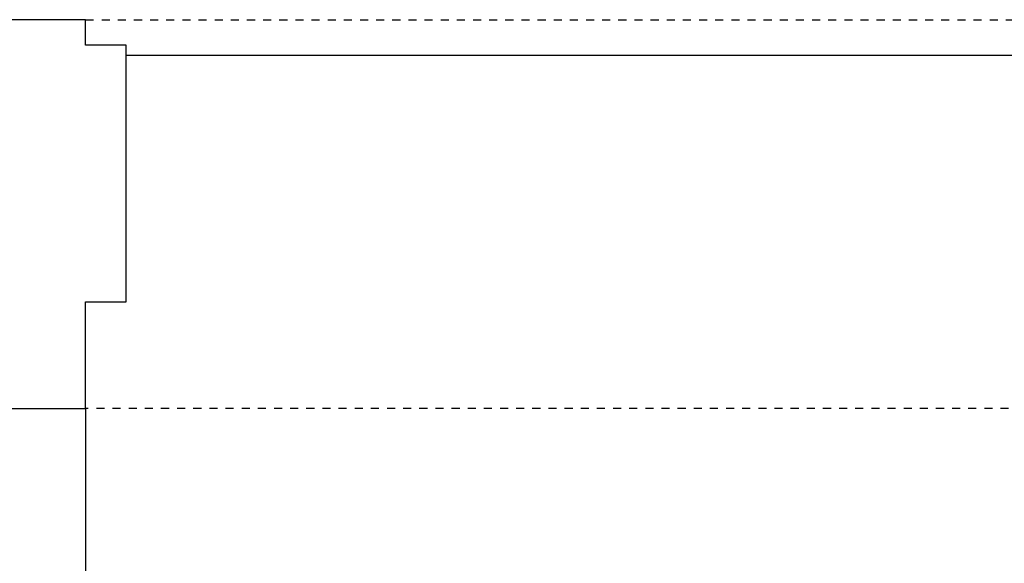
# Model space of a CAD drawing. Header units: centimetres. Extents: x -1062 to 5388, y 1642 to 2943.
# Tile 10 of 89: x -779 to -740, y 2326 to 2347. Entities that reach past the tile are written whole.
import ezdxf

# ---------------------------------------------------------------- set-up
doc = ezdxf.new("R2010")
doc.units = ezdxf.units.CM
doc.linetypes.add('XREF$0$Kreska', pattern=[0.635, 0.3175, -0.3175])
for name, color, linetype in [('M-XREF', 252, 'Continuous'), ('XREF$0$_Przerywana', 8, 'XREF$0$Kreska'), ('XREF$0$Drzwi', 8, 'Continuous'), ('XREF$0$Drzwi-2', 8, 'Continuous'), ('XREF$0$Stropy', 8, 'Continuous')]:
    doc.layers.add(name, color=color, linetype=linetype)

# ---------------------------------------------------------------- blocks, each defined once
blk = doc.blocks.new('XREF')
at = {"layer": 'XREF$0$_Przerywana'}
for p, q in [((-775.92, 2347.476), (-690.72, 2347.476)), ((-690.72, 2332.176), (-775.92, 2332.176))]:
    blk.add_line(p, q, dxfattribs=at)
at = {"layer": 'XREF$0$Drzwi'}
blk.add_line((-775.92, 2332.176), (-775.92, 2246.976), dxfattribs=at)
blk.add_arc((-775.92, 2332.176), 85.2, 270, 0, dxfattribs=at)
at = {"layer": 'XREF$0$Drzwi-2'}
for p, q in [((-775.92, 2347.476), (-781.92, 2347.476)), ((-775.92, 2346.476), (-775.92, 2347.476)), ((-774.32, 2346.476), (-775.92, 2346.476)), ((-774.32, 2336.376), (-774.32, 2346.476)), ((-775.92, 2332.176), (-775.92, 2336.376)), ((-775.92, 2336.376), (-774.32, 2336.376)), ((-781.92, 2332.176), (-775.92, 2332.176))]:
    blk.add_line(p, q, dxfattribs=at)
at = {"layer": 'XREF$0$Stropy'}
blk.add_line((-774.32, 2346.076), (-692.32, 2346.076), dxfattribs=at)

msp = doc.modelspace()

# ---------------------------------------------------------------- block references
at = {"layer": 'M-XREF'}
msp.add_blockref('XREF', (0, 0), dxfattribs=at)

doc.saveas('drawing.dxf')
